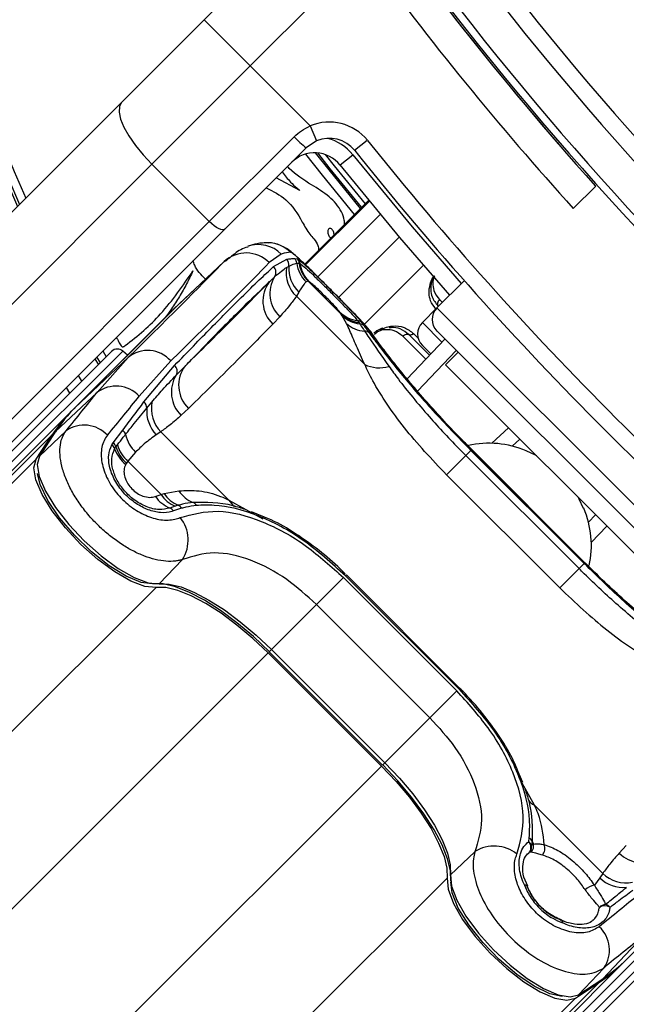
# Model space of a CAD drawing. Header units: millimetres. Extents: x 20 to 20084, y 40 to 15282.
# Tile 55 of 93: x 7697 to 7771, y 14845 to 14966. Entities that reach past the tile are written whole.
import ezdxf

# ---------------------------------------------------------------- set-up
doc = ezdxf.new("R2010")
doc.units = ezdxf.units.MM
doc.header["$LTSCALE"] = 2

msp = doc.modelspace()

# ---------------------------------------------------------------- linework, layer by layer
at = {"color": 7, "linetype": 'Continuous', "lineweight": 25}
for p, q in [((7719.27, 14966.08), (7733.73, 14980.54)), ((7738.94, 14974.43), (7724.93, 14960.42)), ((7709.11, 14955.92), (7719.27, 14966.08)), ((7719.27, 14966.08), (7724.93, 14960.42)), ((7724.93, 14960.42), (7712.83, 14948.33)), ((7732.31, 14953.04), (7724.93, 14960.42)), ((7649.14, 14895.95), (7709.11, 14955.92)), ((7732.31, 14953.04), (7733.09, 14951.2)), ((7719.9, 14941.26), (7730.34, 14951.69)), ((7733.09, 14951.2), (7731.82, 14950.34)), ((7739.33, 14951.26), (7737.77, 14950.01)), ((7731.82, 14950.34), (7721.8, 14940.33)), ((7735.99, 14948.23), (7737.55, 14949.48)), ((7712.83, 14948.33), (7652.86, 14888.36)), ((7719.9, 14941.26), (7712.83, 14948.33)), ((7731.05, 14945.1), (7728.14, 14946.66)), ((7764.66, 14942.88), (7767.42, 14945.64)), ((7739.5, 14943.9), (7731.63, 14936.03)), ((7659.93, 14881.28), (7719.9, 14941.26)), ((7721.8, 14940.33), (7661.83, 14880.35)), ((7722.1, 14936.7), (7715.55, 14930.51)), ((7728.75, 14937.25), (7727.26, 14936.22)), ((7727.8, 14935.72), (7729.42, 14936.62)), ((7730.38, 14936.71), (7730.72, 14936.67)), ((7730.72, 14936.67), (7730.78, 14936.65)), ((7721.73, 14936.34), (7715.18, 14930.14)), ((7729.41, 14935.62), (7729.7, 14935.79)), ((7730.95, 14936.13), (7731, 14936.12)), ((7731, 14936.12), (7731.05, 14936.1)), ((7751.25, 14933.99), (7747.88, 14930.63)), ((7732.06, 14933.92), (7731.8, 14933.84)), ((7732.06, 14933.92), (7736.13, 14929.85)), ((7732.11, 14933.91), (7732.06, 14933.92)), ((7732.14, 14933.9), (7732.11, 14933.91)), ((7730.92, 14932.57), (7730.61, 14932.07)), ((7739.01, 14923.68), (7730.61, 14932.07)), ((7747.88, 14930.63), (7746.1, 14928.84)), ((7702.96, 14917.95), (7714.75, 14929.74)), ((7715.16, 14930.13), (7703.37, 14918.34)), ((7715.18, 14930.14), (7703.38, 14918.35)), ((7715.18, 14930.14), (7715.16, 14930.13)), ((7728.58, 14929.56), (7727.72, 14928.65)), ((7736.13, 14929.85), (7735.95, 14930.13)), ((7736.24, 14929.68), (7736.13, 14929.85)), ((7736.77, 14928.72), (7736.24, 14929.68)), ((7738.12, 14929.08), (7738.29, 14928.83)), ((7738.29, 14928.83), (7738.4, 14928.68)), ((7738.66, 14928.82), (7738.93, 14928.42)), ((7744.22, 14921.91), (7748.87, 14926.81)), ((7746.98, 14924.82), (7744.46, 14927.34)), ((7747.88, 14927.8), (7780.69, 14894.99)), ((7747.13, 14924.98), (7746.1, 14926.02)), ((7707.89, 14925.29), (7693.8, 14911.2)), ((7709.93, 14924.55), (7703.38, 14918.35)), ((7705.84, 14924.37), (7706.26, 14923.65)), ((7706.09, 14920.23), (7709.93, 14924.55)), ((7709.83, 14924.82), (7709.27, 14925.33)), ((7750.5, 14925.18), (7748.94, 14923.63)), ((7715.17, 14924.13), (7711.28, 14919.78)), ((7711.86, 14919.06), (7715.63, 14923.56)), ((7776.52, 14896.05), (7748.94, 14923.63)), ((7702.75, 14920.14), (7702.33, 14920.86)), ((7706.09, 14920.23), (7700.96, 14915.38)), ((7703.38, 14918.35), (7703.37, 14918.34)), ((7712.21, 14918.3), (7712.84, 14919.05)), ((7717.35, 14918.28), (7716.44, 14917.42)), ((7702.96, 14917.95), (7424.15, 14639.14)), ((7700.54, 14914.98), (6656.07, 13870.51)), ((7698.59, 14912.02), (7700.54, 14914.98)), ((7700.89, 14915.29), (7698.93, 14912.32)), ((7702.28, 14915.51), (7699.01, 14912.41)), ((7700.96, 14915.38), (7699.01, 14912.41)), ((7708.09, 14914.04), (7709.26, 14915.59)), ((7713.93, 14915.39), (7713.38, 14915.02)), ((7713.93, 14915.39), (7722.32, 14906.99)), ((7707.92, 14913.78), (7708.09, 14914.04)), ((7708.42, 14913.54), (7708.6, 14913.78)), ((7752.17, 14913.21), (7751.6, 14913.78)), ((7758.08, 14914.49), (7757.15, 14913.61)), ((7710.83, 14912.88), (7709.9, 14911.76)), ((7749.06, 14910.09), (7751.44, 14912.47)), ((7752.07, 14913.1), (7751.44, 14912.47)), ((7751.44, 14912.47), (7765.36, 14898.55)), ((7752.07, 14913.1), (7765.99, 14899.18)), ((7766.06, 14899.24), (7752.14, 14913.17)), ((7766.09, 14899.27), (7752.17, 14913.2)), ((7709.9, 14911.76), (7709.72, 14911.52)), ((7713.97, 14907.68), (7709.9, 14911.76)), ((7762.99, 14896.17), (7749.06, 14910.09)), ((7713.26, 14907.44), (7713.97, 14907.68)), ((7713.97, 14907.68), (7714.34, 14907.78)), ((7714.34, 14907.78), (7716.17, 14908.12)), ((7715.71, 14906.24), (7715.05, 14906.01)), ((7716.07, 14906.35), (7715.71, 14906.24)), ((7716.49, 14905.98), (7715.49, 14905.65)), ((7726.69, 14904.89), (7725.1, 14905.56)), ((7766.51, 14904.26), (7767.39, 14905.19)), ((7716.6, 14899.67), (7713.75, 14896.66)), ((7765.99, 14899.18), (7765.36, 14898.55)), ((7766.09, 14899.27), (7766.06, 14899.24)), ((7766.29, 14899.09), (7766.1, 14899.28)), ((7736.64, 14897.68), (7736.75, 14897.78)), ((7750.57, 14883.75), (7736.64, 14897.68)), ((7750.67, 14883.85), (7736.75, 14897.78)), ((7762.99, 14896.17), (7765.36, 14898.55)), ((7733.1, 14894.13), (7736.4, 14897.44)), ((7736.4, 14897.44), (7750.33, 14883.51)), ((7733.1, 14894.13), (7727.56, 14888.59)), ((7747.02, 14880.2), (7733.1, 14894.13)), ((7727.14, 14888.18), (7741.07, 14874.25)), ((7727.27, 14888.3), (7741.19, 14874.37)), ((7727.56, 14888.59), (7741.48, 14874.66)), ((7747.02, 14880.2), (7750.33, 14883.51)), ((7750.57, 14883.75), (7750.67, 14883.85)), ((7747.02, 14880.2), (7741.48, 14874.66)), ((7758.46, 14872.21), (7757.89, 14873.54)), ((7733.25, 14808.94), (7793.22, 14868.91)), ((7768.28, 14861.04), (7759.89, 14869.43)), ((7759.21, 14865.43), (7759.15, 14864.92)), ((7759.59, 14865.02), (7759.52, 14864.51)), ((7752.56, 14863.71), (7749.55, 14860.86)), ((7759.48, 14863.67), (7759.27, 14863.64)), ((7759.52, 14864.51), (7759.75, 14864.65)), ((7771.17, 14864.46), (7770.31, 14863.54)), ((7759.27, 14863.64), (7758.99, 14863.36)), ((7770.85, 14850.07), (7782.64, 14861.86)), ((7759.05, 14859.48), (7758.72, 14860.2)), ((7767.91, 14860.49), (7767.25, 14859.58)), ((7768.28, 14861.04), (7767.91, 14860.49)), ((7759, 14859.47), (7759.03, 14859.42)), ((7763.17, 14855.3), (7763.13, 14855.33)), ((7778.18, 14855), (7764.09, 14840.91)), ((7773.12, 14853.19), (7768.27, 14848.07)), ((7770.85, 14850.07), (6744.05, 13823.27)), ((7768.41, 14849.39), (7765.31, 14846.11)), ((7765.21, 14846.04), (7768.18, 14847.99)), ((7765.31, 14846.11), (7768.27, 14848.07)), ((7767.87, 14847.65), (6728.26, 13808.04)), ((7764.91, 14845.69), (7767.87, 14847.65))]:
    msp.add_line(p, q, dxfattribs=at)
at = {"color": 8, "linetype": 'Continuous', "lineweight": 25}
for p, q in [((7739.5, 14943.9), (7731.63, 14936.03)), ((7731.73, 14935.93), (7739.59, 14943.79)), ((7740.94, 14942.16), (7733.24, 14934.46)), ((7743.27, 14939.38), (7735.8, 14931.91)), ((7721.73, 14936.34), (7721.94, 14936.49)), ((7746.25, 14935.89), (7738.98, 14928.62)), ((7748.21, 14931.67), (7748.57, 14931.31)), ((7747.88, 14930.63), (7783.52, 14894.99)), ((7746.1, 14928.84), (7748.51, 14926.43)), ((7746.51, 14924.32), (7743.68, 14927.15)), ((7745.02, 14927.48), (7745.58, 14926.92)), ((7694.47, 14910.53), (7709.27, 14925.33)), ((7706.5, 14923.89), (7706.08, 14924.61)), ((7706.82, 14925.34), (7707.23, 14924.63)), ((7750.27, 14925.41), (7745.51, 14920.39)), ((7754.66, 14913.98), (7756.68, 14915.89)), ((7752.16, 14913.2), (7752.14, 14913.17)), ((7698.59, 14912.02), (6436.7, 13650.13)), ((7722.32, 14906.99), (7726.48, 14904.66)), ((7768.78, 14903.79), (7766.87, 14901.77)), ((7713.35, 14896.24), (6449.52, 13632.41)), ((7727.14, 14888.18), (7677.79, 14838.82)), ((7727.56, 14888.59), (7727.27, 14888.3)), ((7741.48, 14874.66), (7741.19, 14874.37)), ((7741.07, 14874.25), (7691.72, 14824.9)), ((7759.89, 14869.43), (7758, 14872.79)), ((7749.13, 14860.46), (6485.3, 13596.63)), ((7763.42, 14841.58), (7778.22, 14856.38)), ((7764.91, 14845.69), (6502.75, 13583.53))]:
    msp.add_line(p, q, dxfattribs=at)
at = {"color": 7, "linetype": 'Continuous', "lineweight": 25, "flags": 128}
for points in [[(7709.11, 14955.92), (7708.84, 14955.44), (7708.8, 14954.75), (7708.99, 14953.89), (7709.4, 14952.9), (7710.02, 14951.8), (7710.82, 14950.64), (7711.77, 14949.47), (7712.83, 14948.33)], [(7749.47, 14932.21), (7743.32, 14939.32), (7735.99, 14948.23)], [(7721.8, 14940.33), (7721.68, 14940.26), (7721.51, 14940.25), (7721.3, 14940.3), (7721.05, 14940.4), (7720.77, 14940.55), (7720.48, 14940.75), (7720.19, 14940.99), (7719.9, 14941.26)], [(7715.34, 14930.3), (7715.1, 14930.08), (7714.75, 14929.74)], [(7715.55, 14930.51), (7715.52, 14930.48), (7715.18, 14930.14)], [(7742.37, 14928.4), (7742.34, 14928.33), (7742.3, 14928.28), (7742.26, 14928.23), (7742.21, 14928.2), (7742.16, 14928.18), (7742.11, 14928.18), (7742.06, 14928.19), (7742, 14928.22)], [(7703.79, 14922.32), (7704.15, 14921.71), (7704.21, 14921.61)], [(7700.96, 14915.38), (7700.89, 14915.3), (7700.89, 14915.29)], [(7699.01, 14912.41), (7698.73, 14911.36), (7698.99, 14909.89), (7699.76, 14908.09), (7701, 14906.08), (7702.63, 14903.99), (7704.53, 14901.96), (7706.59, 14900.11), (7708.68, 14898.57), (7710.65, 14897.44), (7712.38, 14896.79), (7713.75, 14896.66)], [(7699.01, 14912.41), (7698.93, 14912.33), (7698.93, 14912.32)], [(7760.15, 14912.42), (7760.01, 14912.5), (7758.86, 14913.04)], [(7713.35, 14896.24), (7711.97, 14896.37), (7710.24, 14897.02), (7708.27, 14898.15), (7706.18, 14899.69), (7704.12, 14901.54), (7702.21, 14903.58), (7700.59, 14905.67), (7699.34, 14907.69), (7698.57, 14909.49), (7698.31, 14910.96), (7698.59, 14912.02)], [(7712.86, 14896.69), (7711.52, 14896.86), (7709.68, 14897.61), (7707.59, 14898.9), (7705.41, 14900.63), (7703.33, 14902.65), (7701.49, 14904.82), (7700.05, 14906.95), (7699.12, 14908.89), (7698.79, 14910.25)], [(7765.93, 14905.97), (7765.39, 14907.12), (7765.31, 14907.26)], [(7727.29, 14888.33), (7725.32, 14890.19), (7723.3, 14891.89), (7721.28, 14893.39), (7719.31, 14894.65), (7717.45, 14895.63), (7715.74, 14896.31), (7714.24, 14896.67), (7712.97, 14896.7)], [(7713.75, 14896.66), (7714.97, 14896.63), (7716.42, 14896.29), (7718.07, 14895.63), (7719.86, 14894.68), (7721.76, 14893.47), (7723.71, 14892.02), (7725.66, 14890.38), (7727.56, 14888.59)], [(7727.14, 14888.18), (7725.25, 14889.97), (7723.3, 14891.61), (7721.36, 14893.05), (7719.46, 14894.26), (7717.67, 14895.21), (7716.02, 14895.87), (7714.57, 14896.21), (7713.35, 14896.24)], [(7741.48, 14874.66), (7743.27, 14872.77), (7744.92, 14870.82), (7746.36, 14868.87), (7747.58, 14866.97), (7748.52, 14865.18), (7749.18, 14863.53), (7749.53, 14862.08), (7749.55, 14860.86)], [(7741.07, 14874.25), (7742.86, 14872.36), (7744.5, 14870.41), (7745.94, 14868.46), (7747.16, 14866.57), (7748.1, 14864.77), (7748.76, 14863.13), (7749.1, 14861.68), (7749.13, 14860.46)], [(7749.59, 14860.08), (7749.56, 14861.34), (7749.2, 14862.85), (7748.52, 14864.56), (7747.54, 14866.42), (7746.28, 14868.39), (7744.78, 14870.41), (7743.08, 14872.43), (7741.22, 14874.4)], [(7749.13, 14860.46), (7749.26, 14859.08), (7749.91, 14857.35), (7751.04, 14855.38), (7752.59, 14853.29), (7754.43, 14851.23), (7756.47, 14849.32), (7758.56, 14847.69), (7760.58, 14846.45), (7762.38, 14845.68), (7763.86, 14845.42), (7764.91, 14845.69)], [(7749.55, 14860.86), (7749.68, 14859.48), (7750.33, 14857.75), (7751.46, 14855.78), (7753, 14853.7), (7754.85, 14851.64), (7756.88, 14849.74), (7758.97, 14848.11), (7760.98, 14846.87), (7762.78, 14846.1), (7764.26, 14845.84), (7765.31, 14846.11)], [(7763.3, 14845.88), (7761.78, 14846.23), (7759.84, 14847.16), (7757.71, 14848.6), (7755.54, 14850.44), (7753.52, 14852.52), (7751.8, 14854.69), (7750.51, 14856.78), (7749.75, 14858.63), (7749.58, 14859.97)], [(7768.18, 14847.99), (7768.19, 14848), (7768.27, 14848.07)], [(7765.21, 14846.04), (7765.22, 14846.04), (7765.31, 14846.11)]]:
    msp.add_lwpolyline(points, dxfattribs=at)
at = {"color": 8, "linetype": 'Continuous', "lineweight": 25, "flags": 128}
for points in [[(7732.91, 14949.73), (7734.59, 14947.62), (7738.46, 14942.86)], [(7738.63, 14943.04), (7734.78, 14947.77), (7733.24, 14949.71)], [(7737.75, 14942.15), (7733.81, 14946.99), (7731.76, 14949.58)], [(7734.14, 14949.52), (7735.24, 14948.14), (7739.05, 14943.45)], [(7737.55, 14949.48), (7744.84, 14940.61), (7750.88, 14933.63)], [(7739.96, 14927.42), (7739.93, 14927.46), (7739.47, 14928)], [(7758.65, 14859.62), (7758.8, 14859.61), (7758.92, 14859.57), (7758.99, 14859.51), (7759, 14859.49)], [(7763.19, 14855.3), (7763.21, 14855.29), (7763.28, 14855.22), (7763.32, 14855.1), (7763.33, 14854.95)]]:
    msp.add_lwpolyline(points, dxfattribs=at)
at = {"color": 7, "linetype": 'Continuous', "lineweight": 25}
for centre, radius, start, end in [((7874.88, 15021.99), 198, 335.8585, 133.5556), ((7874.88, 15021.99), 198, 136.4444, 204.1415), ((7874.88, 15021.99), 195.2, 136.7498, 203.8276), ((8065.37, 15212.48), 392.33, 213.6328, 236.3672), ((8065.37, 15212.48), 394.42, 213.6328, 236.3672), ((8065.37, 15212.48), 400, 213.6328, 221.8471), ((8065.37, 15212.48), 400, 213.6328, 220.8526), ((8065.37, 15212.48), 399.78, 213.6328, 236.3672), ((8065.37, 15212.48), 398.86, 213.6328, 236.3672), ((8064.55, 15213.59), 404, 216.2964, 222.0724), ((7734.65, 14947.52), 6, 38.6435, 112.9583), ((7738.28, 14958.93), 10.74, 222.3377, 233.0339), ((7734.65, 14947.52), 4, 38.6435, 112.9583), ((8062.69, 15209.79), 414, 218.6435, 231.3565), ((7732.86, 14945.73), 4, 38.6435, 135), ((8062.69, 15209.79), 416, 218.6435, 231.3565), ((7727.07, 14934.68), 3.98, 44.7854, 88.7091), ((7724.43, 14933.43), 3.97, 44.5388, 132.9507), ((7728.69, 14935.91), 1.01, 352.8138, 44.389), ((7729.67, 14936.01), 1, 7.2954, 44.613), ((7730.01, 14935.97), 0.999, 8.6905, 44.7114), ((7730.08, 14935.96), 0.987, 8.2533, 44.4573), ((7727.1, 14935.01), 0.998, 326.7781, 45.2637), ((7733.3, 14934.96), 3.95, 170.4167, 227.1186), ((7733.66, 14935.46), 3.98, 175.242, 226.5395), ((7734.65, 14936.69), 4.03, 187.8646, 224.8931), ((7734.9, 14936.73), 4, 188.7009, 224.6983), ((7734.95, 14936.73), 4, 188.7216, 224.7122), ((7734.97, 14936.67), 3.96, 188.3162, 224.438), ((7731.25, 14932.41), 3.91, 148.2848, 226.7628), ((7730.4, 14931.48), 3.91, 142.0132, 226.5911), ((7749.3, 14929.21), 2, 135, 225), ((7738.62, 14932.89), 3.84, 225.9598, 262.5197), ((7738.75, 14932.58), 3.78, 226.2829, 263.0911), ((7738.84, 14932.43), 3.78, 226.6027, 263.2445), ((7739.28, 14931.57), 3.8, 228.5894, 265.7205), ((7737.99, 14928.13), 0.955, 45.8921, 82.6458), ((7738.29, 14927.75), 0.93, 46.3784, 83.6821), ((7747.51, 14927.43), 2, 135, 225), ((7738.97, 14926.91), 0.878, 47.6023, 88.0507), ((7708.6, 14924.58), 1, 48, 135), ((7712.33, 14921.62), 3.78, 41.4596, 129.3628), ((7714.98, 14922.84), 0.97, 330.9636, 47.8922), ((7720.05, 14921.12), 3.92, 142.0215, 226.4296), ((7740.79, 14927.41), 4.14, 244.4521, 286.6868), ((7719.21, 14920.27), 3.98, 148.2535, 225.762), ((7708.43, 14917.11), 3.9, 43.1746, 126.9711), ((7716.81, 14904.95), 18.97, 135.042, 146.6339), ((7711.19, 14918.29), 1.03, 0.7715, 48.8585), ((7716.42, 14917.95), 4.22, 175.2088, 223.9577), ((7716.93, 14918.28), 4.16, 169.2924, 223.9649), ((7716.39, 14904.55), 18.97, 135.042, 146.6339), ((7704.51, 14912.35), 3.87, 42.3837, 125.1453), ((7708.52, 14914.76), 1.11, 15.9096, 48.3786), ((7713.95, 14916.1), 4.48, 193.337, 225.9297), ((7707.24, 14912.94), 1.09, 19.7378, 51.2283), ((7707.34, 14913.2), 1.13, 17.6559, 48.4439), ((7712.73, 14914.9), 4.52, 197.4734, 228.2668), ((7712.9, 14915.12), 4.51, 197.3842, 228.2505), ((7754.3, 14902.45), 11.53, 66.7056, 102.7686), ((7712.36, 14914.76), 4.35, 199.4842, 230.959), ((7716.6, 14909.79), 4.08, 215.1342, 247.7107), ((7717.25, 14909.86), 3.94, 213.5896, 246.8893), ((7717.58, 14909.92), 3.88, 213.4409, 247.0494), ((7719.17, 14910.03), 3.56, 212.4109, 249.2902), ((7715.68, 14905.47), 0.961, 32.2259, 66.1259), ((7717.57, 14905.93), 0.842, 27.4249, 66.2664), ((7714.66, 14905.07), 1.02, 34.7158, 67.3613), ((7755.34, 14901.41), 11.54, 347.5791, 23.2874), ((7712.87, 14902.05), 4.43, 327.5362, 39.0591), ((7758.47, 14864.21), 0.986, 324.8711, 46.354), ((7758.72, 14864.16), 0.876, 24.1454, 61.2457), ((7758.82, 14864.68), 0.842, 23.7336, 62.5751), ((7762.41, 14866.01), 2.98, 199.3673, 207.0597), ((7754.94, 14859.98), 4.43, 50.9409, 122.4638), ((7758.55, 14864.32), 0.988, 316.5334, 11.2045), ((7758.74, 14864.4), 1.04, 315.3861, 14.2437), ((7759.8, 14864.14), 1.36, 321.2265, 19.1449), ((7773.16, 14866.32), 3.98, 224.238, 301.7465), ((7770.84, 14863.53), 4.22, 226.0423, 274.7912), ((7771.17, 14864.03), 4.16, 226.0351, 280.7076), ((7758.64, 14859.12), 0.5, 43.6094, 88.9654), ((7758.09, 14859.07), 1, 20.7363, 24.7524), ((7767.49, 14857.62), 1.97, 97.0117, 134.0715), ((7768.69, 14856.11), 1.11, 93.9865, 138.1302), ((7768.54, 14855.82), 1.24, 59.5397, 123.1068), ((7768.34, 14856.15), 1.1, 41.6023, 75.8674), ((7762.77, 14854.39), 1, 65.3103, 69.3198), ((7762.83, 14854.94), 0.501, 1.1249, 46.4485), ((7765.24, 14851.62), 3.87, 324.8547, 47.6163), ((7757.84, 14863.92), 18.97, 303.3661, 314.958), ((7757.44, 14863.5), 18.97, 303.3661, 314.958)]:
    msp.add_arc(centre, radius, start, end, dxfattribs=at)
at = {"color": 8, "linetype": 'Continuous', "lineweight": 25}
for centre, radius, start, end in [((7874.88, 15021.99), 195.2, 336.1724, 133.2502), ((7874.88, 15021.99), 194.87, 336.2097, 133.3112), ((7874.88, 15021.99), 193.87, 336.3244, 132.5316), ((7874.88, 15021.99), 194.87, 136.6888, 203.7903), ((7874.88, 15021.99), 193.87, 137.4684, 203.6756), ((7732.86, 14945.73), 6, 38.6435, 74.4516), ((7725.92, 14934.48), 3.96, 44.4075, 108.8124), ((7724.38, 14908.08), 2.33, 207.7642, 233.7761), ((7760.97, 14871.49), 2.33, 216.2239, 242.2358)]:
    msp.add_arc(centre, radius, start, end, dxfattribs=at)
at = {"color": 7, "linetype": 'Continuous', "lineweight": 25}
for centre, major_axis, ratio, start_param, end_param in [((7610.61, 14828.31), (119.84, 108.98), 0.055229, 0.058825, 0.125695), ((7609.33, 14829.72), (114.33, 108.84), 0.008938, 5.779523, 6.090184), ((7612.09, 14826.82), (117.16, 111.66), 0.008717, 5.779513, 6.090173), ((7607.79, 14831.13), (111.67, 111.49), 0.074687, 5.642343, 5.709213), ((7610.61, 14828.31), (114.5, 114.32), 0.072841, 5.64234, 5.70921), ((7681.2, 14757.72), (114.32, 114.5), 0.072841, 0.573975, 0.640845), ((7684.02, 14754.9), (111.49, 111.67), 0.074687, 0.573972, 0.640842)]:
    msp.add_ellipse(centre, major_axis=major_axis, ratio=ratio, start_param=start_param, end_param=end_param, dxfattribs=at)
for points, knots in [([(7730.34, 14951.69), (7730.63, 14951.96), (7731.22, 14952.5), (7731.94, 14952.86), (7732.31, 14953.04)], [0, 0, 0, 0, 0.491259, 1, 1, 1, 1]), ([(7728.87, 14947.39), (7729.19, 14946.96), (7729.73, 14946.24), (7730.51, 14945.51), (7730.92, 14945.2), (7731.05, 14945.1)], [0, 0, 0, 0, 0.5131914, 0.8448398, 1, 1, 1, 1]), ([(7736.53, 14940.93), (7736.52, 14941.1), (7736.52, 14941.63), (7736.03, 14942.9), (7734.66, 14944.46), (7732.25, 14945.92), (7730.44, 14947.06), (7729.59, 14947.97), (7729.52, 14948.05)], [0, 0, 0, 0, 0.048091, 0.153131, 0.386317, 0.638559, 0.96966, 1, 1, 1, 1]), ([(7726.9, 14945.43), (7727.75, 14944.99), (7729.63, 14944.04), (7730.95, 14941.95), (7731.76, 14940.43), (7732.23, 14939.73), (7732.81, 14939.1), (7733.28, 14938.46), (7733.32, 14937.94), (7733.34, 14937.75)], [0, 0, 0, 0, 0.274146, 0.605348, 0.691983, 0.778622, 0.850289, 0.942985, 1, 1, 1, 1]), ([(7734.69, 14940.42), (7734.66, 14940.41), (7734.61, 14940.39), (7734.53, 14940.3), (7734.47, 14940.15), (7734.47, 14939.95), (7734.51, 14939.73), (7734.59, 14939.53), (7734.7, 14939.35), (7734.81, 14939.29), (7734.85, 14939.26)], [0, 0, 0, 0, 0.061263, 0.120773, 0.249939, 0.400745, 0.565396, 0.730159, 0.88126, 1, 1, 1, 1]), ([(7735.23, 14939.64), (7735.24, 14939.66), (7735.24, 14939.76), (7735.2, 14939.93), (7735.12, 14940.13), (7735.01, 14940.3), (7734.88, 14940.4), (7734.77, 14940.43), (7734.71, 14940.42), (7734.69, 14940.42)], [0, 0, 0, 0, 0.060148, 0.27221, 0.484424, 0.678906, 0.845251, 0.921615, 1, 1, 1, 1]), ([(7724.66, 14938.12), (7724.65, 14938.12), (7724.01, 14938), (7723.07, 14937.4), (7722.32, 14936.74), (7721.99, 14936.44)], [0, 0, 0, 0, 0.010791, 0.558542, 1, 1, 1, 1]), ([(7727.18, 14938.66), (7726.93, 14938.65), (7726.18, 14938.64), (7725.41, 14938.46), (7724.87, 14938.3), (7724.7, 14938.25)], [0, 0, 0, 0, 0.252622, 0.769726, 1, 1, 1, 1]), ([(7735.04, 14932.67), (7734.98, 14932.73), (7734.45, 14933.27), (7733.4, 14934.31), (7732.07, 14935.62), (7730.9, 14936.74), (7730.07, 14937.46), (7729.37, 14938.01), (7728.43, 14938.45), (7727.69, 14938.67), (7727.23, 14938.63), (7727.14, 14938.62)], [0, 0, 0, 0, 0.0194887, 0.1805198, 0.3417584, 0.5090745, 0.6917995, 0.8167299, 0.8910724, 0.9768755, 1, 1, 1, 1]), ([(7719.44, 14934.19), (7718.9, 14934.71), (7718.22, 14935.37), (7717.98, 14936.27), (7717.93, 14936.46)], [0, 0, 0, 0, 0.785966, 1, 1, 1, 1]), ([(7729.42, 14936.62), (7729.59, 14936.65), (7729.94, 14936.71), (7730.24, 14936.71), (7730.38, 14936.71)], [0, 0, 0, 0, 0.499862, 1, 1, 1, 1]), ([(7734.54, 14933.17), (7734.05, 14933.66), (7733.04, 14934.66), (7731.7, 14935.98), (7730.62, 14936.98), (7730.06, 14937.43), (7729.93, 14937.47), (7729.89, 14937.48)], [0, 0, 0, 0, 0.205185, 0.42219, 0.649845, 0.891012, 1, 1, 1, 1]), ([(7730.78, 14936.65), (7730.92, 14936.55), (7731.2, 14936.36), (7732.13, 14935.51), (7733.35, 14934.33), (7734.7, 14932.99), (7736.01, 14931.67), (7737.17, 14930.49), (7738.09, 14929.52), (7738.51, 14929.02), (7738.64, 14928.84), (7738.66, 14928.82)], [0, 0, 0, 0, 0.128772, 0.257506, 0.386957, 0.507462, 0.621373, 0.734927, 0.852016, 0.977201, 1, 1, 1, 1]), ([(7708.48, 14927.01), (7708.52, 14926.93), (7708.65, 14926.66), (7708.86, 14926.33), (7709.02, 14926.03), (7709.12, 14925.9), (7709.21, 14925.83), (7709.33, 14925.85), (7709.41, 14925.9), (7709.48, 14925.95), (7709.52, 14925.98), (7709.54, 14926), (7709.55, 14926), (7709.55, 14926), (7709.55, 14926.01), (7709.55, 14926.01), (7709.56, 14926.01), (7709.56, 14926.01), (7711.12, 14927.17), (7714.28, 14929.93), (7716.64, 14933.37), (7717.89, 14935.19)], [0, 0, 0, 0, 0.0176705, 0.0626668, 0.0822097, 0.0899375, 0.0979934, 0.1046581, 0.112025, 0.1190635, 0.1221876, 0.123547, 0.1241405, 0.1244006, 0.1245148, 0.124565, 0.1245871, 0.1245968, 0.1246045, 0.5347077, 1, 1, 1, 1]), ([(7717.89, 14935.19), (7717.63, 14934.66), (7717.12, 14933.58), (7716.23, 14932.03), (7715.35, 14930.64), (7714.73, 14929.79), (7714.46, 14929.43)], [0, 0, 0, 0, 0.265867, 0.531617, 0.7973, 1, 1, 1, 1]), ([(7715.63, 14923.56), (7717.19, 14925.17), (7720.3, 14928.39), (7723.63, 14931.74), (7726.14, 14934.19), (7727.24, 14935.21), (7727.8, 14935.72)], [0, 0, 0, 0, 0.287942, 0.575885, 0.787474, 1, 1, 1, 1]), ([(7727.93, 14934.47), (7728.21, 14934.72), (7728.71, 14935.17), (7729.19, 14935.48), (7729.41, 14935.62)], [0, 0, 0, 0, 0.562494, 1, 1, 1, 1]), ([(7729.7, 14935.79), (7729.93, 14935.9), (7730.29, 14936.07), (7730.57, 14936.12), (7730.66, 14936.13)], [0, 0, 0, 0, 0.6659876, 1, 1, 1, 1]), ([(7730.66, 14936.13), (7730.73, 14936.14), (7730.83, 14936.14), (7730.92, 14936.13), (7730.95, 14936.13)], [0, 0, 0, 0, 0.722931, 1, 1, 1, 1]), ([(7731.05, 14936.1), (7731.19, 14936), (7731.48, 14935.81), (7732.41, 14934.94), (7733.57, 14933.82), (7734.79, 14932.61), (7735.93, 14931.45), (7736.92, 14930.43), (7737.73, 14929.57), (7737.98, 14929.25), (7738.12, 14929.08)], [0, 0, 0, 0, 0.14005, 0.280395, 0.409802, 0.528506, 0.640305, 0.752924, 0.870839, 1, 1, 1, 1]), ([(7727.32, 14933.89), (7727.44, 14934), (7727.65, 14934.19), (7727.84, 14934.38), (7727.93, 14934.47)], [0, 0, 0, 0, 0.550084, 1, 1, 1, 1]), ([(7747.56, 14934.58), (7747.54, 14934.56), (7747.36, 14934.32), (7747.17, 14933.71), (7747.08, 14932.86), (7747.29, 14931.82), (7747.74, 14931.24), (7748.01, 14930.89)], [0, 0, 0, 0, 0.019593, 0.174111, 0.402339, 0.637038, 1, 1, 1, 1]), ([(7727.32, 14933.89), (7726.28, 14932.89), (7724.38, 14931.09), (7720.7, 14927.38), (7718.09, 14924.68), (7716.97, 14923.53)], [0, 0, 0, 0, 0.411197, 0.74781, 1, 1, 1, 1]), ([(7716.97, 14923.53), (7717.22, 14923.78), (7718.65, 14925.18), (7721.24, 14927.74), (7724.44, 14930.95), (7726.46, 14933), (7727.32, 14933.89)], [0, 0, 0, 0, 0.072703, 0.409757, 0.746813, 1, 1, 1, 1]), ([(7731.8, 14933.84), (7731.72, 14933.77), (7731.48, 14933.53), (7731.15, 14932.95), (7730.92, 14932.57)], [0, 0, 0, 0, 0.3319634, 1, 1, 1, 1]), ([(7735.95, 14930.13), (7735.92, 14930.16), (7735.84, 14930.28), (7735.57, 14930.59), (7735.14, 14931.06), (7734.64, 14931.58), (7734.05, 14932.17), (7733.44, 14932.77), (7732.85, 14933.33), (7732.37, 14933.75), (7732.22, 14933.85), (7732.14, 14933.9)], [0, 0, 0, 0, 0.061845, 0.1849, 0.290127, 0.388407, 0.48934, 0.604425, 0.718225, 0.859767, 1, 1, 1, 1]), ([(7730.61, 14932.07), (7730.33, 14931.68), (7729.69, 14930.81), (7728.98, 14930.01), (7728.58, 14929.56)], [0, 0, 0, 0, 0.441401, 1, 1, 1, 1]), ([(7739.96, 14927.42), (7739.95, 14927.43), (7739.81, 14927.66), (7739.47, 14928.06), (7738.81, 14928.82), (7737.74, 14929.94), (7736.44, 14931.27), (7735.48, 14932.24), (7735.04, 14932.67)], [0, 0, 0, 0, 0.006151, 0.126783, 0.343161, 0.567957, 0.803808, 1, 1, 1, 1]), ([(7748.21, 14931.67), (7748.15, 14931.6), (7748.03, 14931.46), (7747.94, 14931.22), (7747.95, 14931.02), (7747.99, 14930.93), (7748.01, 14930.89)], [0, 0, 0, 0, 0.279636, 0.559272, 0.838908, 1, 1, 1, 1]), ([(7727.72, 14928.65), (7726.85, 14927.76), (7724.83, 14925.71), (7721.63, 14922.5), (7719.04, 14919.93), (7717.61, 14918.53), (7717.35, 14918.28)], [0, 0, 0, 0, 0.253188, 0.590242, 0.927296, 1, 1, 1, 1]), ([(7739.01, 14923.68), (7738.65, 14924.46), (7737.93, 14926.04), (7737.28, 14927.65), (7736.91, 14928.43), (7736.77, 14928.72)], [0, 0, 0, 0, 0.379006, 0.768783, 1, 1, 1, 1]), ([(7738.4, 14928.68), (7738.52, 14928.49), (7738.71, 14928.22), (7738.93, 14927.89), (7739, 14927.79)], [0, 0, 0, 0, 0.696657, 1, 1, 1, 1]), ([(7738.93, 14928.42), (7739.07, 14928.24), (7739.26, 14927.97), (7739.5, 14927.65), (7739.56, 14927.56)], [0, 0, 0, 0, 0.71409, 1, 1, 1, 1]), ([(7752.14, 14913.17), (7750.59, 14914.77), (7747.48, 14917.97), (7743.65, 14922.47), (7740.76, 14926.15), (7739.91, 14927.38), (7739.47, 14928)], [0, 0, 0, 0, 0.246039, 0.493344, 0.74369, 1, 1, 1, 1]), ([(7741.24, 14928.16), (7741.01, 14928.08), (7740.62, 14927.95), (7740.29, 14927.66), (7740.15, 14927.53)], [0, 0, 0, 0, 0.582959, 1, 1, 1, 1]), ([(7740.94, 14927.91), (7741.19, 14928.04), (7741.67, 14928.29), (7742.14, 14928.37), (7742.37, 14928.4)], [0, 0, 0, 0, 0.511867, 1, 1, 1, 1]), ([(7744.46, 14927.34), (7744.12, 14927.61), (7743.48, 14928.11), (7742.57, 14928.26), (7742.08, 14928.22), (7742, 14928.22)], [0, 0, 0, 0, 0.500688, 0.922786, 1, 1, 1, 1]), ([(7742.37, 14928.4), (7742.37, 14928.4), (7742.9, 14928.46), (7743.91, 14928.34), (7744.65, 14927.77), (7745.02, 14927.48)], [0, 0, 0, 0, 0.005036, 0.503601, 1, 1, 1, 1]), ([(7739, 14927.79), (7739.18, 14927.52), (7739.92, 14926.41), (7741.09, 14924.73), (7741.98, 14923.45)], [0, 0, 0, 0, 0.238761, 1, 1, 1, 1]), ([(7739.56, 14927.56), (7739.85, 14927.17), (7740.81, 14925.88), (7743.25, 14922.76), (7747.26, 14918.06), (7750.47, 14914.75), (7752.07, 14913.1)], [0, 0, 0, 0, 0.129083, 0.424338, 0.712561, 1, 1, 1, 1]), ([(7751.6, 14913.78), (7751.34, 14914.04), (7750.27, 14915.1), (7748.49, 14917.02), (7746.34, 14919.4), (7744.42, 14921.65), (7742.79, 14923.65), (7741.47, 14925.34), (7740.48, 14926.68), (7740.13, 14927.17), (7739.96, 14927.42)], [0, 0, 0, 0, 0.043335, 0.177969, 0.313199, 0.448509, 0.585187, 0.722529, 0.861193, 1, 1, 1, 1]), ([(7743.68, 14927.15), (7743.75, 14927.21), (7743.89, 14927.33), (7744.14, 14927.41), (7744.33, 14927.41), (7744.43, 14927.36), (7744.46, 14927.34)], [0, 0, 0, 0, 0.279636, 0.559272, 0.838908, 1, 1, 1, 1]), ([(7715.83, 14922.37), (7716.04, 14922.58), (7716.43, 14922.97), (7716.8, 14923.36), (7716.97, 14923.53)], [0, 0, 0, 0, 0.550084, 1, 1, 1, 1]), ([(7749.06, 14910.09), (7747.25, 14912.02), (7744.55, 14914.89), (7741.7, 14918.83), (7740.05, 14921.47), (7739.32, 14923.02), (7739.01, 14923.68)], [0, 0, 0, 0, 0.419372, 0.626845, 0.841167, 1, 1, 1, 1]), ([(7741.98, 14923.45), (7742.36, 14922.93), (7743.73, 14921.04), (7746.64, 14917.51), (7749.66, 14914.26), (7751.23, 14912.69), (7751.44, 14912.47)], [0, 0, 0, 0, 0.159037, 0.579884, 0.943274, 1, 1, 1, 1]), ([(7712.84, 14919.05), (7713.27, 14919.56), (7714.27, 14920.73), (7715.27, 14921.78), (7715.83, 14922.37)], [0, 0, 0, 0, 0.437506, 1, 1, 1, 1]), ([(7709.26, 14915.59), (7709.71, 14916.18), (7710.6, 14917.37), (7711.44, 14918.5), (7711.86, 14919.06)], [0, 0, 0, 0, 0.499862, 1, 1, 1, 1]), ([(7709.59, 14915.06), (7709.96, 14915.52), (7710.86, 14916.66), (7711.71, 14917.69), (7712.21, 14918.3)], [0, 0, 0, 0, 0.403381, 1, 1, 1, 1]), ([(7716.44, 14917.42), (7715.99, 14917.02), (7715.19, 14916.31), (7714.32, 14915.67), (7713.93, 14915.39)], [0, 0, 0, 0, 0.558599, 1, 1, 1, 1]), ([(7716.6, 14899.67), (7716.46, 14899.63), (7716.19, 14899.55), (7715.53, 14899.44), (7714.58, 14899.42), (7713.29, 14899.64), (7711.92, 14900.07), (7710.54, 14900.69), (7709.15, 14901.5), (7707.79, 14902.48), (7706.47, 14903.62), (7705.24, 14904.89), (7704.11, 14906.3), (7703.14, 14907.78), (7702.36, 14909.31), (7701.82, 14910.81), (7701.53, 14912.24), (7701.51, 14913.52), (7701.74, 14914.65), (7702.1, 14915.22), (7702.28, 14915.51)], [0, 0, 0, 0, 0.024785, 0.049686, 0.107765, 0.167412, 0.223188, 0.280405, 0.335281, 0.391587, 0.447567, 0.505107, 0.563745, 0.624165, 0.68539, 0.748571, 0.810597, 0.874566, 0.936347, 1, 1, 1, 1]), ([(7707.37, 14914.96), (7707.22, 14914.75), (7706.92, 14914.32), (7706.67, 14913.52), (7706.58, 14912.61), (7706.67, 14911.63), (7706.94, 14910.6), (7707.36, 14909.58), (7707.94, 14908.59), (7708.63, 14907.68), (7709.42, 14906.86), (7710.26, 14906.15), (7711.16, 14905.56), (7712.08, 14905.09), (7713.02, 14904.75), (7713.95, 14904.55), (7714.85, 14904.5), (7715.53, 14904.59), (7716, 14904.71), (7716.2, 14904.79), (7716.3, 14904.83)], [0, 0, 0, 0, 0.063269, 0.128272, 0.191167, 0.255909, 0.316887, 0.379836, 0.437286, 0.496647, 0.551217, 0.607511, 0.661445, 0.716934, 0.772639, 0.829832, 0.888774, 0.949243, 0.974567, 1, 1, 1, 1]), ([(7708.6, 14913.78), (7708.84, 14914.09), (7709.17, 14914.53), (7709.5, 14914.95), (7709.59, 14915.06)], [0, 0, 0, 0, 0.722931, 1, 1, 1, 1]), ([(7713.38, 14915.02), (7712.9, 14914.68), (7712.09, 14914.12), (7711.19, 14913.23), (7710.83, 14912.88)], [0, 0, 0, 0, 0.598892, 1, 1, 1, 1]), ([(7715.49, 14905.65), (7715.42, 14905.63), (7714.95, 14905.46), (7713.95, 14905.37), (7712.41, 14905.72), (7710.87, 14906.52), (7709.45, 14907.71), (7708.29, 14909.26), (7707.6, 14910.95), (7707.43, 14912.58), (7707.75, 14913.38), (7707.92, 14913.78)], [0, 0, 0, 0, 0.021466, 0.146972, 0.265052, 0.37829, 0.491889, 0.612335, 0.742127, 0.871039, 1, 1, 1, 1]), ([(7708.26, 14913.3), (7708.29, 14913.35), (7708.34, 14913.43), (7708.39, 14913.5), (7708.42, 14913.54)], [0, 0, 0, 0, 0.502419, 1, 1, 1, 1]), ([(7715.05, 14906.01), (7714.62, 14905.91), (7713.77, 14905.71), (7712.19, 14906.09), (7710.68, 14906.93), (7709.43, 14908.09), (7708.52, 14909.41), (7707.98, 14910.78), (7707.81, 14912.18), (7708.11, 14912.91), (7708.26, 14913.3)], [0, 0, 0, 0, 0.136771, 0.273805, 0.40009, 0.516407, 0.628045, 0.740836, 0.860989, 1, 1, 1, 1]), ([(7709.62, 14911.38), (7709.57, 14911.26), (7709.42, 14910.96), (7709.38, 14910.36), (7709.54, 14909.65), (7709.87, 14908.98), (7710.36, 14908.34), (7711.01, 14907.81), (7711.79, 14907.43), (7712.59, 14907.27), (7713.04, 14907.38), (7713.26, 14907.44)], [0, 0, 0, 0, 0.077485, 0.206091, 0.317362, 0.415605, 0.514532, 0.624244, 0.732937, 0.867116, 1, 1, 1, 1]), ([(7709.72, 14911.52), (7709.7, 14911.5), (7709.67, 14911.45), (7709.64, 14911.4), (7709.62, 14911.38)], [0, 0, 0, 0, 0.503349, 1, 1, 1, 1]), ([(7716.17, 14908.12), (7716.99, 14908.16), (7718.67, 14908.24), (7720.73, 14907.7), (7721.98, 14907.15), (7722.32, 14906.99)], [0, 0, 0, 0, 0.413547, 0.837804, 1, 1, 1, 1]), ([(7717.91, 14906.7), (7717.48, 14906.64), (7716.85, 14906.55), (7716.25, 14906.39), (7716.07, 14906.35)], [0, 0, 0, 0, 0.6966683, 1, 1, 1, 1]), ([(7718.32, 14906.32), (7717.87, 14906.26), (7717.25, 14906.18), (7716.66, 14906.02), (7716.49, 14905.98)], [0, 0, 0, 0, 0.7141429, 1, 1, 1, 1]), ([(7724.35, 14905.82), (7723.84, 14905.98), (7721.59, 14906.74), (7719.52, 14906.72), (7717.91, 14906.7)], [0, 0, 0, 0, 0.222458, 1, 1, 1, 1]), ([(7736.64, 14897.68), (7734.93, 14899.22), (7731.51, 14902.31), (7725.81, 14905.33), (7721.38, 14906.45), (7719.04, 14906.35), (7718.32, 14906.32)], [0, 0, 0, 0, 0.287424, 0.575721, 0.870977, 1, 1, 1, 1]), ([(7716.3, 14904.83), (7717.8, 14905.24), (7720.78, 14906.05), (7726.28, 14904.63), (7731.73, 14901.68), (7734.91, 14898.79), (7736.4, 14897.44)], [0, 0, 0, 0, 0.2632036, 0.5247273, 0.7771853, 1, 1, 1, 1]), ([(7736.6, 14897.91), (7736.4, 14898.11), (7735.39, 14899.13), (7733.36, 14900.86), (7730.51, 14902.9), (7728.23, 14904.27), (7726.97, 14904.78), (7726.69, 14904.89)], [0, 0, 0, 0, 0.064531, 0.339586, 0.628569, 0.91851, 1, 1, 1, 1]), ([(7733.1, 14894.13), (7731.9, 14895.21), (7729.34, 14897.52), (7724.91, 14899.83), (7720.37, 14900.84), (7717.86, 14900.06), (7716.6, 14899.67)], [0, 0, 0, 0, 0.223488, 0.476086, 0.737075, 1, 1, 1, 1]), ([(7780.45, 14886.67), (7780.06, 14886.96), (7778.77, 14887.91), (7775.66, 14890.36), (7770.95, 14894.36), (7767.65, 14897.57), (7765.99, 14899.18)], [0, 0, 0, 0, 0.1290831, 0.4243381, 0.7125613, 1, 1, 1, 1]), ([(7766.06, 14899.24), (7767.66, 14897.69), (7770.86, 14894.59), (7775.36, 14890.75), (7779.04, 14887.87), (7780.27, 14887.01), (7780.89, 14886.58)], [0, 0, 0, 0, 0.246039, 0.493344, 0.74369, 1, 1, 1, 1]), ([(7780.29, 14887.09), (7780.25, 14887.11), (7780.08, 14887.22), (7779.4, 14887.71), (7778.17, 14888.62), (7776.47, 14889.95), (7774.44, 14891.61), (7772.17, 14893.55), (7769.77, 14895.72), (7767.77, 14897.6), (7766.63, 14898.75), (7766.29, 14899.09)], [0, 0, 0, 0, 0.030064, 0.144524, 0.276009, 0.411471, 0.546229, 0.679621, 0.812433, 0.944232, 1, 1, 1, 1]), ([(7776.34, 14889.09), (7775.82, 14889.46), (7773.94, 14890.84), (7770.4, 14893.75), (7767.15, 14896.77), (7765.58, 14898.33), (7765.36, 14898.55)], [0, 0, 0, 0, 0.159037, 0.579884, 0.943274, 1, 1, 1, 1]), ([(7762.99, 14896.17), (7764.91, 14894.36), (7767.79, 14891.66), (7771.72, 14888.81), (7774.36, 14887.16), (7775.91, 14886.43), (7776.57, 14886.11)], [0, 0, 0, 0, 0.419372, 0.626845, 0.841167, 1, 1, 1, 1]), ([(7757.73, 14863.41), (7758.13, 14864.91), (7758.94, 14867.89), (7757.52, 14873.39), (7754.57, 14878.84), (7751.68, 14882.02), (7750.33, 14883.51)], [0, 0, 0, 0, 0.263204, 0.524727, 0.777185, 1, 1, 1, 1]), ([(7750.57, 14883.75), (7752.11, 14882.04), (7755.2, 14878.61), (7758.22, 14872.92), (7759.35, 14868.49), (7759.24, 14866.14), (7759.21, 14865.43)], [0, 0, 0, 0, 0.287424, 0.575721, 0.870977, 1, 1, 1, 1]), ([(7757.89, 14873.54), (7757.72, 14873.96), (7757.14, 14875.38), (7755.67, 14877.81), (7753.56, 14880.73), (7751.79, 14882.73), (7750.79, 14883.73), (7750.65, 14883.87)], [0, 0, 0, 0, 0.116475, 0.399092, 0.67854, 0.95547, 1, 1, 1, 1]), ([(7747.02, 14880.2), (7748.11, 14879.01), (7750.41, 14876.45), (7752.72, 14872.02), (7753.73, 14867.48), (7752.95, 14864.97), (7752.56, 14863.71)], [0, 0, 0, 0, 0.223488, 0.476086, 0.737075, 1, 1, 1, 1]), ([(7758.71, 14871.46), (7758.88, 14870.95), (7759.63, 14868.7), (7759.61, 14866.63), (7759.59, 14865.02)], [0, 0, 0, 0, 0.222458, 1, 1, 1, 1]), ([(7761.08, 14864.58), (7760.95, 14865.84), (7760.79, 14867.42), (7760.04, 14869.08), (7759.89, 14869.43)], [0, 0, 0, 0, 0.79237, 1, 1, 1, 1]), ([(7758.65, 14859.62), (7758.62, 14859.68), (7758.29, 14860.41), (7757.92, 14861.81), (7758.05, 14863.34), (7758.52, 14864.36), (7758.95, 14864.75), (7759.15, 14864.92)], [0, 0, 0, 0, 0.028104, 0.329399, 0.630932, 0.832233, 1, 1, 1, 1]), ([(7752.56, 14863.71), (7752.49, 14863.43), (7752.24, 14862.47), (7752.42, 14860.44), (7753.48, 14857.66), (7755.31, 14854.85), (7757.77, 14852.24), (7760.71, 14850.11), (7763.76, 14848.8), (7766.56, 14848.44), (7767.79, 14849.07), (7768.41, 14849.39)], [0, 0, 0, 0, 0.049826, 0.167561, 0.280578, 0.391781, 0.505299, 0.624319, 0.748663, 0.874604, 1, 1, 1, 1]), ([(7760.86, 14863.29), (7760.66, 14863.34), (7760.02, 14863.52), (7759.7, 14863.61), (7759.48, 14863.67)], [0, 0, 0, 0, 0.311755, 1, 1, 1, 1]), ([(7759.75, 14864.65), (7759.97, 14864.68), (7760.28, 14864.73), (7760.89, 14864.62), (7761.08, 14864.58)], [0, 0, 0, 0, 0.700505, 1, 1, 1, 1]), ([(7761.08, 14864.58), (7761.64, 14864.38), (7762.75, 14863.98), (7764.52, 14862.69), (7766.11, 14861.17), (7766.89, 14860.09), (7767.25, 14859.58)], [0, 0, 0, 0, 0.259902, 0.517867, 0.775557, 1, 1, 1, 1]), ([(7767.85, 14854.48), (7767.4, 14854.21), (7766.49, 14853.67), (7764.54, 14853.7), (7762.48, 14854.39), (7760.54, 14855.67), (7758.98, 14857.35), (7757.9, 14859.21), (7757.37, 14861.11), (7757.4, 14862.52), (7757.65, 14863.21), (7757.73, 14863.41)], [0, 0, 0, 0, 0.128283, 0.255896, 0.379754, 0.496488, 0.607307, 0.716724, 0.829647, 0.949094, 1, 1, 1, 1]), ([(7758.72, 14860.2), (7758.72, 14860.2), (7758.48, 14860.71), (7758.41, 14861.65), (7758.54, 14862.78), (7758.87, 14863.35), (7759.17, 14863.53), (7759.24, 14863.57)], [0, 0, 0, 0, 0.000199, 0.294991, 0.595775, 0.908037, 1, 1, 1, 1]), ([(7766.12, 14859.04), (7765.81, 14859.47), (7765.15, 14860.4), (7763.8, 14861.69), (7762.3, 14862.78), (7761.34, 14863.12), (7760.86, 14863.29)], [0, 0, 0, 0, 0.2248219, 0.4834447, 0.7415688, 1, 1, 1, 1]), ([(7770.31, 14863.54), (7769.91, 14863.1), (7769.2, 14862.3), (7768.56, 14861.42), (7768.28, 14861.04)], [0, 0, 0, 0, 0.558599, 1, 1, 1, 1]), ([(7758.65, 14859.62), (7758.66, 14859.58), (7758.86, 14859.04), (7759.41, 14857.98), (7760.6, 14856.57), (7761.99, 14855.51), (7762.92, 14855.12), (7763.33, 14854.95)], [0, 0, 0, 0, 0.023022, 0.27511, 0.528003, 0.796138, 1, 1, 1, 1]), ([(7759, 14859.47), (7759.03, 14859.4), (7759.23, 14858.83), (7759.82, 14857.79), (7760.98, 14856.54), (7762.15, 14855.72), (7762.88, 14855.42), (7763.17, 14855.3)], [0, 0, 0, 0, 0.040118, 0.323375, 0.584277, 0.834681, 1, 1, 1, 1]), ([(7763.17, 14855.3), (7762.61, 14855.56), (7761.51, 14856.08), (7760.11, 14857.42), (7759.34, 14858.62), (7759.06, 14859.31), (7759, 14859.47)], [0, 0, 0, 0, 0.310149, 0.616148, 0.909857, 1, 1, 1, 1]), ([(7767.86, 14856.85), (7767.8, 14856.95), (7767.59, 14857.25), (7766.98, 14857.86), (7766.41, 14858.64), (7766.12, 14859.04)], [0, 0, 0, 0, 0.181902, 0.586109, 1, 1, 1, 1]), ([(7767.25, 14859.58), (7767.5, 14859.18), (7768, 14858.36), (7768.45, 14857.68), (7768.57, 14857.33), (7768.61, 14857.22)], [0, 0, 0, 0, 0.402486, 0.811277, 1, 1, 1, 1]), ([(7768.61, 14857.22), (7768.85, 14857.41), (7769.75, 14858.13), (7770.58, 14858.82), (7771.2, 14859.32)], [0, 0, 0, 0, 0.2619323, 1, 1, 1, 1]), ([(7769.17, 14856.88), (7769.53, 14857.15), (7770.48, 14857.87), (7771.39, 14858.55), (7771.96, 14858.97)], [0, 0, 0, 0, 0.3812912, 1, 1, 1, 1]), ([(7769.17, 14856.88), (7769.14, 14856.71), (7769.03, 14856.02), (7768.52, 14855.19), (7767.45, 14854.48), (7766.06, 14854.21), (7764.54, 14854.44), (7763.62, 14854.82), (7763.33, 14854.95)], [0, 0, 0, 0, 0.075381, 0.307278, 0.457792, 0.683201, 0.897773, 1, 1, 1, 1]), ([(7767.02, 14855.29), (7766.98, 14855.23), (7766.78, 14854.97), (7766.08, 14854.75), (7764.83, 14854.74), (7763.78, 14854.99), (7763.22, 14855.29), (7763.19, 14855.31)], [0, 0, 0, 0, 0.076775, 0.384093, 0.673994, 0.981762, 1, 1, 1, 1])]:
    msp.add_open_spline(points, degree=3, knots=knots, dxfattribs=at)
at = {"color": 8, "linetype": 'Continuous', "lineweight": 25}
for points, knots in [([(7747.71, 14930.58), (7747.49, 14930.88), (7747.07, 14931.42), (7746.88, 14932.46), (7746.99, 14933.41), (7747.26, 14934.16), (7747.51, 14934.49), (7747.57, 14934.57)], [0, 0, 0, 0, 0.289653, 0.529386, 0.770871, 0.944075, 1, 1, 1, 1]), ([(7747.59, 14934.55), (7747.56, 14934.49), (7747.42, 14934.21), (7747.36, 14933.59), (7747.48, 14932.61), (7747.93, 14932.02), (7748.21, 14931.67)], [0, 0, 0, 0, 0.056154, 0.237467, 0.545947, 1, 1, 1, 1]), ([(7739.47, 14928), (7739.3, 14928.22), (7738.96, 14928.66), (7737.77, 14929.92), (7736.27, 14931.44), (7735.11, 14932.61), (7734.57, 14933.15), (7734.54, 14933.17)], [0, 0, 0, 0, 0.257743, 0.513823, 0.759257, 0.990368, 1, 1, 1, 1]), ([(7743.68, 14927.15), (7743.35, 14927.4), (7742.76, 14927.86), (7741.76, 14928.01), (7741.01, 14927.89), (7740.5, 14927.65), (7740.27, 14927.44), (7740.17, 14927.35)], [0, 0, 0, 0, 0.360083, 0.642215, 0.810913, 0.916917, 1, 1, 1, 1]), ([(7767.03, 14855.25), (7767.05, 14855.26), (7767.43, 14855.52), (7767.71, 14856.09), (7767.83, 14856.7), (7767.86, 14856.85)], [0, 0, 0, 0, 0.033096, 0.763051, 1, 1, 1, 1])]:
    msp.add_open_spline(points, degree=3, knots=knots, dxfattribs=at)
at = {"color": 7, "linetype": 'Continuous', "lineweight": 25}
msp.add_open_spline([(7745.02, 14927.48), (7744.97, 14927.44), (7744.89, 14927.37), (7744.73, 14927.31), (7744.58, 14927.29), (7744.5, 14927.32), (7744.46, 14927.34)], degree=3, dxfattribs=at)

doc.saveas('drawing.dxf')
